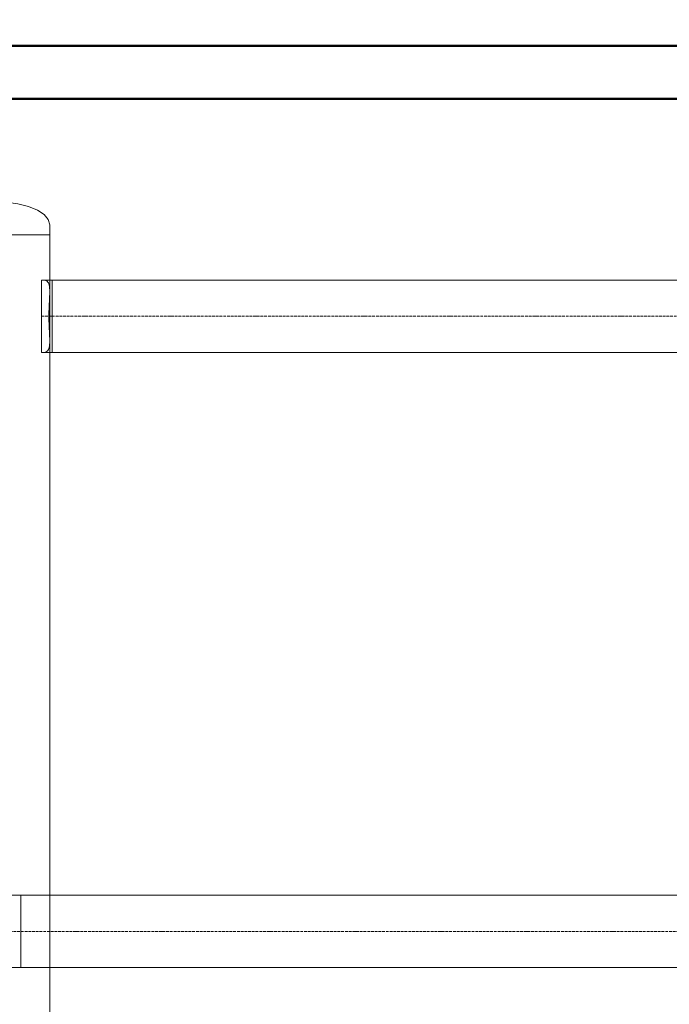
# Model space of a CAD drawing. Header units: metres. Extents: x -54598 to 1827199, y -329446 to -256744.
# Tile 97 of 256: x 18652 to 23554, y -271944 to -264522. Entities that reach past the tile are written whole.
import ezdxf
from ezdxf import colors
from ezdxf.entities.mleader import LeaderData, LeaderLine
from ezdxf.math import Vec2, Vec3

# ---------------------------------------------------------------- set-up
doc = ezdxf.new("R2010")
doc.units = ezdxf.units.M
doc.linetypes.add('ADSK_Осевая', pattern=[14, 10, -2, 0, -2])
for name, color, linetype, lineweight in [('A-WALL', 113, 'Continuous', 20), ('P-PIPE', 7, 'Continuous', 20), ('P-PIPE-CNTR', 7, 'ADSK_Осевая', 20), ('ТС_труБы', 5, 'Continuous', 60)]:
    doc.layers.add(name, color=color, linetype=linetype, lineweight=lineweight)
doc.styles.add('ISO_1.0', font='isocpeur.ttf')

# ---------------------------------------------------------------- blocks, each defined once
blk = doc.blocks.new('ADSK_СтальСварка_Заглушка_ГОСТ17379-2001 - Исполнение 2-669850-В_Этаж 01_Сводный')
at = {"layer": 'P-PIPE', "color": 1}
for p, q in [((37.5, 213), (0, 213)), ((0, -213), (0, 213)), ((0, 213), (0, -213)), ((0, -213), (37.5, -213))]:
    blk.add_line(p, q, dxfattribs=at)
at = {"layer": 'P-PIPE', "color": 1, "flags": 128}
for points in [[(37.5, 213), (57, 207.7), (75.5, 191.9), (92.1, 166.5), (105.9, 132.8), (116.3, 92.4), (122.8, 47.4), (125, 0)], [(125, 0), (122.8, 47.4), (116.3, 92.4), (105.9, 132.8), (92.1, 166.5), (75.5, 191.9), (57, 207.7), (37.5, 213)], [(125, 0), (122.8, -47.4), (116.3, -92.4), (105.9, -132.8), (92.1, -166.5), (75.5, -191.9), (57, -207.7), (37.5, -213)], [(37.5, -213), (57, -207.7), (75.5, -191.9), (92.1, -166.5), (105.9, -132.8), (116.3, -92.4), (122.8, -47.4), (125, 0)]]:
    blk.add_lwpolyline(points, dxfattribs=at)
blk = doc.blocks.new('ADSK_СтальСварка_Врезка - Врезка стальная-737257-В_Этаж 01_Сводный')
at = {"layer": 'P-PIPE', "color": 1}
for p, q in [((-6.1, 136.5), (0, 136.5)), ((-6.1, 136.5), (-6.1, -136.5)), ((-6.1, -136.5), (-6.1, 136.5)), ((0, 136.5), (33.5, 136.5)), ((33.5, 136.5), (33.5, -136.5)), ((33.5, -136.5), (33.5, 136.5)), ((0, -136.5), (-6.1, -136.5)), ((33.5, -136.5), (0, -136.5))]:
    blk.add_line(p, q, dxfattribs=at)
blk = doc.blocks.new('ADSK_СтальСварка_Врезка - Врезка стальная-671491-В_Этаж 01_Сводный')
at = {"layer": 'P-PIPE', "color": 5}
for p, q in [((-46.6, 136.5), (0, 136.5)), ((-46.6, 136.5), (-46.6, -136.5)), ((-46.6, -136.5), (-46.6, 136.5)), ((0, 136.5), (10, 136.5)), ((10, 136.5), (10, -136.5)), ((10, -136.5), (10, 136.5)), ((0, -136.5), (-46.6, -136.5)), ((10, -136.5), (0, -136.5))]:
    blk.add_line(p, q, dxfattribs=at)
blk = doc.blocks.new('fdsafdsf')
at = {"layer": 'A-WALL', "lineweight": 50}
for p, q in [((222724, 41661), (211524, 41661)), ((211724, 41461), (222524, 41461))]:
    blk.add_line(p, q, dxfattribs=at)
at = {"layer": 'P-PIPE', "color": 1}
for p, q in [((217482, 40949.6), (217056, 40949.6)), ((217482, 37163.1), (217482, 40949.6)), ((217457.1, 40778.5), (217451, 40778.5)), ((217451, 40505.5), (217451, 40778.5)), ((221895.1, 40778.5), (217490.6, 40778.5)), ((217490.6, 40505.5), (217490.6, 40778.5)), ((217451, 40505.5), (217457.1, 40505.5)), ((217490.6, 40505.5), (221895.1, 40505.5))]:
    blk.add_line(p, q, dxfattribs=at)
at = {"layer": 'P-PIPE', "color": 5}
for p, q in [((221920.3, 38460.3), (217373.6, 38460.3)), ((217373.6, 38187.3), (217373.6, 38460.3)), ((217373.6, 38187.3), (221920.3, 38187.3))]:
    blk.add_line(p, q, dxfattribs=at)
at = {"layer": 'P-PIPE', "color": 1}
for points in [[(217451, 40778.1), (217452.1, 40778.2), (217454.1, 40778.4), (217456.1, 40778.5), (217457.1, 40778.5)], [(217482, 40549.1), (217482, 40554.1), (217481.7, 40564.8), (217480.8, 40582.5), (217479.8, 40601.6), (217479.1, 40621.6), (217478.8, 40642), (217479.1, 40662.5), (217479.8, 40682.4), (217480.8, 40701.5), (217481.7, 40719.2), (217482, 40729.9), (217482, 40734.9)], [(217457.1, 40505.5), (217460.1, 40505.5), (217465.7, 40506.2), (217472.3, 40509.7), (217477.1, 40515.8), (217480.2, 40524.5), (217481.7, 40535.5), (217482.1, 40544.4), (217482, 40549.1)], [(217451, 40505.9), (217452.1, 40505.8), (217454.1, 40505.6), (217456.1, 40505.5), (217457.1, 40505.5)]]:
    blk.add_open_spline(points, degree=3, dxfattribs=at)
blk.add_open_spline([(217457.1, 40778.5), (217460.1, 40778.5), (217465.7, 40777.8), (217474.5, 40773.1), (217479.7, 40763.3), (217481.7, 40748.5), (217482.1, 40739.7), (217482, 40734.9)], degree=3, knots=[-1, -1, -1, -1, -0.833333, -0.666667, -0.333333, -0.166667, 0, 0, 0, 0], dxfattribs=at)
at = {"layer": 'P-PIPE-CNTR', "color": 1}
for p, q in [((217451, 40642), (217490.6, 40642)), ((217490.6, 40642), (221895.1, 40642)), ((217490.6, 40642), (221895.1, 40642))]:
    blk.add_line(p, q, dxfattribs=at)
at = {"layer": 'P-PIPE-CNTR', "color": 5}
for p, q in [((217317, 38323.8), (217373.6, 38323.8)), ((217373.6, 38323.8), (221920.3, 38323.8)), ((217373.6, 38323.8), (221920.3, 38323.8))]:
    blk.add_line(p, q, dxfattribs=at)
at = {"layer": 'P-PIPE', "color": 1, "rotation": 90}
blk.add_blockref('ADSK_СтальСварка_Заглушка_ГОСТ17379-2001 - Исполнение 2-669850-В_Этаж 01_Сводный', (217269, 40949.6), dxfattribs=at)
at = {"layer": 'P-PIPE', "color": 1, "extrusion": (0, 0, -1), "rotation": 180}
blk.add_blockref('ADSK_СтальСварка_Врезка - Врезка стальная-737257-В_Этаж 01_Сводный', (-217457.1, 40642), dxfattribs=at)
at = {"layer": 'P-PIPE', "color": 5, "extrusion": (0, 0, -1), "rotation": 180}
blk.add_blockref('ADSK_СтальСварка_Врезка - Врезка стальная-671491-В_Этаж 01_Сводный', (-217363.6, 38323.8), dxfattribs=at)
blk = doc.blocks.new('_None')

msp = doc.modelspace()

# ---------------------------------------------------------------- block references
at = {"color": 5, "lineweight": 30, "xscale": 2, "yscale": 2, "zscale": 2}
msp.add_blockref('fdsafdsf', (-416084.8, -348041.5), dxfattribs=at)

# ---------------------------------------------------------------- next in the draw order: leaders
at = {"layer": 'ТС_труБы', "color": 5, "linetype": 'Continuous', "lineweight": 5}
ml = msp.add_multileader_mtext('Standard', dxfattribs=at)
ml.set_content('{\\fArial|b0|i0|c204|p34;\\C0;НАСОС ЦИРКУЛЯЦИИ /НАСОС СЕТЕВОЙ/ ГВС N=\\fArial|b0|i0|c0|p34;1.5\\fArial|b0|i0|c204|p34; КВТ}', color=250, style='ISO_1.0')
ml.set_leader_properties(color=250)
ml.set_arrow_properties(name='NONE')
ml.build(insert=Vec2(0, 0))
ml.multileader.update_dxf_attribs({"text_left_attachment_type": 6, "text_right_attachment_type": 6, "dogleg_length": 86.4, "arrow_head_size": 200})
ctx = ml.context
ctx.base_point, ctx.char_height, ctx.arrow_head_size, ctx.landing_gap_size, ctx.plane_origin = Vec3(16704.4, -263297.4), 500, 200, 200, Vec3(22863, -262204.9)
ctx.left_attachment, ctx.right_attachment, ctx.text_align_type = 6, 6, 1
notes = []
notes.append((ctx, [(1, (1, 1, 0), (16618, -263297.4), (1, 0), 86.4, [(2, [(15983.6, -272447.4), (16057.3, -266318.7)], 0, [])])]))
ctx.mtext.insert, ctx.mtext.width, ctx.mtext.alignment, ctx.mtext.flow_direction = Vec3(22085.7, -262697.4), 10718.881, 2, 5
ctx.mtext.has_bg_fill, ctx.mtext.bg_color, ctx.mtext.bg_scale_factor, ctx.mtext.bg_transparency, ctx.mtext.use_window_bg_color = 1, -1073741824, 1, 0, 1
for ctx, leaders in notes:
    for number, flags, end, landing, length, lines in leaders:
        leader = LeaderData()
        leader.index, (leader.has_last_leader_line, leader.has_dogleg_vector, leader.attachment_direction) = number, flags
        leader.last_leader_point, leader.dogleg_vector, leader.dogleg_length = Vec3(end), Vec3(landing), length
        for number, points, colour, breaks in lines:
            line = LeaderLine()
            line.index, line.vertices, line.color, line.breaks = number, Vec3.list(points), colors.encode_raw_color(colour), breaks
            leader.lines.append(line)
        ctx.leaders.append(leader)

doc.saveas('drawing.dxf')
